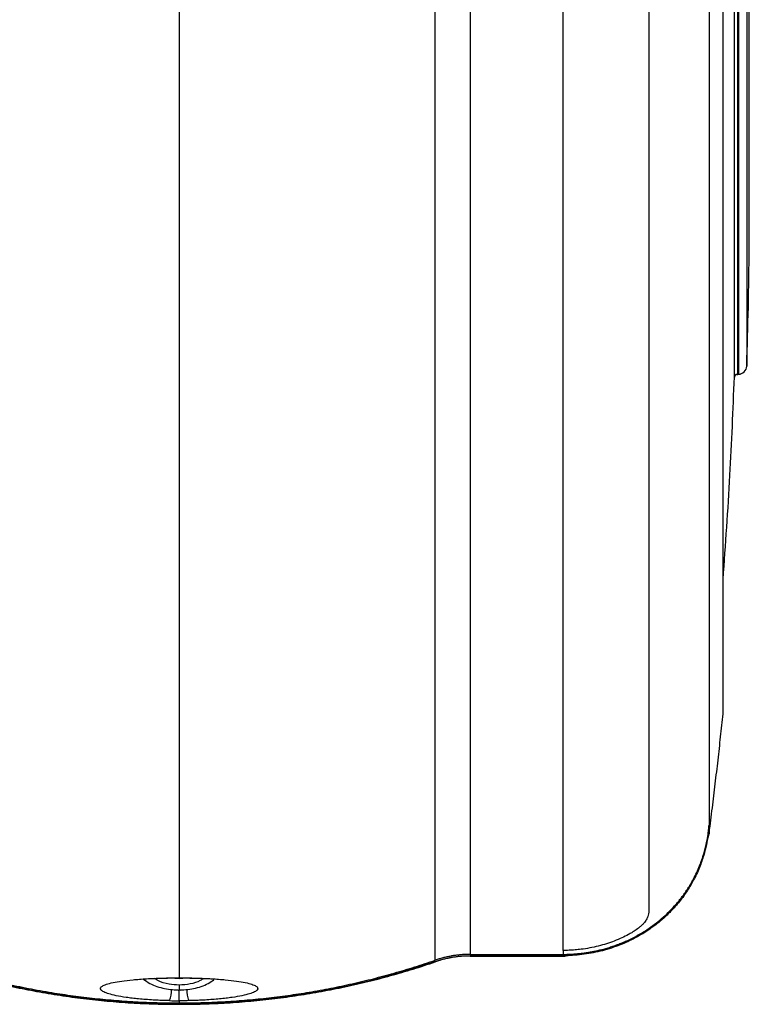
# Model space of a CAD drawing. Header units: millimetres. Extents: x 19 to 819, y 19 to 629.
# Tile 4 of 73: x 188 to 231, y 147 to 204. Entities that reach past the tile are written whole.
import ezdxf

# ---------------------------------------------------------------- set-up
doc = ezdxf.new("R2010")
doc.units = ezdxf.units.MM
doc.header["$LTSCALE"] = 3

msp = doc.modelspace()

# ---------------------------------------------------------------- linework, layer by layer
for p, q in [((214.23128, 239.288537), (214.23128, 149.522912)), ((229.095935, 163.653772), (229.095935, 238.421668)), ((229.098609, 163.705193), (229.098609, 238.320347)), ((219.694814, 149.753587), (219.694814, 234.601241)), ((230.48925, 234.275032), (230.48925, 184.081423)), ((229.759136, 183.430532), (229.759136, 233.892009)), ((229.936114, 233.919341), (229.936114, 183.601458)), ((229.993675, 233.895275), (229.993675, 183.601704)), ((230.638617, 193.326295), (230.638617, 233.832729)), ((229.88499, 183.590529), (229.910763, 183.593179)), ((229.910763, 183.593179), (229.993675, 183.601704)), ((229.095935, 163.653772), (229.098609, 163.705193)), ((228.273225, 157.086028), (228.273225, 156.61093)), ((228.067838, 155.812121), (228.273225, 156.61093)), ((226.317056, 152.390633), (226.388978, 152.472689)), ((226.336822, 152.472688), (226.404404, 152.47269)), ((214.23128, 149.522912), (219.694814, 149.522912)), ((219.694814, 149.44537), (214.23128, 149.44537)), ((214.23128, 149.44537), (214.23128, 149.422439)), ((214.23128, 149.422439), (219.556464, 149.422439)), ((219.694814, 149.753587), (219.694814, 149.522912)), ((219.694814, 149.422576), (220.585445, 149.538869)), ((219.694814, 149.422576), (219.694814, 149.44537)), ((212.17669, 149.082269), (212.17669, 149.102372)), ((196.858592, 148.1207), (197.119089, 148.106294)), ((197.119089, 148.106294), (197.328733, 148.115627))]:
    msp.add_line(p, q)
at = {"flags": 128}
for points in [[(197.119089, 207.704053), (197.119089, 203.596122), (197.119089, 199.571146), (197.119089, 195.637941), (197.119089, 191.805122), (197.119089, 188.081084), (197.119089, 184.473983), (197.119089, 180.99172), (197.119089, 177.641921), (197.119089, 174.431924), (197.119089, 171.368759), (197.119089, 168.459135), (197.119089, 165.709425), (197.119089, 163.125652), (197.119089, 160.713474), (197.119089, 158.478175), (197.119089, 156.424651), (197.119089, 154.557399), (197.119089, 152.880509), (197.119089, 151.397654), (197.119089, 150.112081), (197.119089, 149.026607), (197.119089, 148.143609)], [(197.119089, 146.798017), (197.119089, 146.773322), (197.119089, 146.751124), (197.119089, 146.731424), (197.119089, 146.714223), (197.119089, 146.69952), (197.119089, 146.687316), (197.119089, 146.677612), (197.119089, 146.670407)], [(197.119089, 146.589075), (197.119089, 146.589459), (197.119089, 146.589912), (197.119089, 146.590434), (197.119089, 146.591024), (197.119089, 146.591684), (197.119089, 146.592412), (197.119089, 146.593208), (197.119089, 146.594074)]]:
    msp.add_lwpolyline(points, dxfattribs=at)
for centre, radius, start, end in [((229.993721, 184.097493), 0.495789, 269.99470153, 358.14253463), ((229.936097, 183.42439), 0.177068, 89.99448634, 178.01221873), ((219.70006, 150.253315), 0.830755, 269.63821687, 294.1105004), ((195.177763, 147.384854), 1.499035, 337.18738786, 3.43182208), ((199.060414, 147.384854), 1.499034, 176.56819392, 202.81261523)]:
    msp.add_arc(centre, radius, start, end)
for points, knots in [([(212.17669, 149.179765), (212.176738, 149.187223), (212.17691, 149.213878), (212.176865, 149.315652), (212.176899, 149.592652), (212.176804, 150.211821), (212.176675, 151.394005), (212.176468, 153.417732), (212.176212, 156.564171), (212.175882, 160.804093), (212.175435, 165.77048), (212.174908, 170.889179), (212.17442, 174.85196), (212.174065, 177.453172), (212.173891, 178.733607), (212.173714, 180.036856), (212.173534, 181.362464), (212.173351, 182.709943), (212.173164, 184.078805), (212.172974, 185.46855), (212.172781, 186.878674), (212.172585, 188.308663), (212.172385, 189.757998), (212.172183, 191.22615), (212.171977, 192.712587), (212.171767, 194.216766), (212.171555, 195.738141), (212.17134, 197.276159), (212.171121, 198.830259), (212.170899, 200.399876), (212.170674, 201.98444), (212.170445, 203.583374), (212.170213, 205.196096), (212.169979, 206.82202), (212.16974, 208.460553), (212.169499, 210.1111), (212.169255, 211.77306), (212.169007, 213.445829), (212.168756, 215.128799), (212.168502, 216.821355), (212.168244, 218.522884), (212.167984, 220.232766), (212.16772, 221.950379), (212.167453, 223.675098), (212.167183, 225.406295), (212.166909, 227.143342), (212.166632, 228.885604), (212.166352, 230.63245), (212.166069, 232.383244), (212.165783, 234.137344), (212.165493, 235.894131), (212.165201, 237.652897), (212.165003, 238.826469), (212.164904, 239.413256)], [0, 0, 0, 0, 0.006242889, 0.022311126, 0.048203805, 0.08391948, 0.129456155, 0.184811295, 0.249981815, 0.322347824, 0.388127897, 0.447320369, 0.499923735, 0.51242545, 0.524927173, 0.537428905, 0.549930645, 0.562432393, 0.574934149, 0.587435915, 0.599937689, 0.612439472, 0.624941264, 0.637443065, 0.649944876, 0.662446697, 0.674948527, 0.687450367, 0.699952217, 0.712454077, 0.724955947, 0.737457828, 0.749959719, 0.762461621, 0.774963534, 0.787465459, 0.799967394, 0.81246934, 0.824971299, 0.837473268, 0.84997525, 0.862477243, 0.874979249, 0.887481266, 0.899983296, 0.912485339, 0.924987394, 0.937489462, 0.949991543, 0.962493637, 0.974995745, 0.987497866, 1, 1, 1, 1]), ([(219.694814, 234.601241), (219.764736, 234.600681), (219.904787, 234.599559), (220.114944, 234.590507), (220.325322, 234.57607), (220.535817, 234.555721), (220.850447, 234.51669), (221.263368, 234.44557), (221.768634, 234.320875), (222.252405, 234.161669), (222.719464, 233.960703), (223.151006, 233.720602), (223.487684, 233.47209), (223.724596, 233.254557), (223.883296, 233.069853), (224.011072, 232.861712), (224.156017, 232.565333), (224.30296, 232.157302), (224.427373, 231.667095), (224.520985, 231.143011), (224.611367, 230.451469), (224.682331, 229.597895), (224.722814, 228.548915), (224.732404, 227.658098), (224.731065, 226.576583), (224.731802, 225.294999), (224.731472, 223.397765), (224.731635, 220.079475), (224.73155, 215.808881), (224.731567, 211.233705), (224.731549, 207.81214), (224.731525, 205.875305), (224.731509, 205.009693), (224.731507, 204.822809), (224.731505, 204.587662), (224.731503, 204.304364), (224.731501, 203.973051), (224.731499, 203.593891), (224.731498, 203.167084), (224.731496, 202.692865), (224.731495, 202.171509), (224.731494, 201.603336), (224.731493, 200.988713), (224.731492, 200.328062), (224.731491, 199.621861), (224.73149, 198.870657), (224.731489, 198.075065), (224.731489, 197.235779), (224.731488, 196.353576), (224.731488, 195.429329), (224.731488, 194.464005), (224.731488, 193.458683), (224.731488, 192.414554), (224.731488, 191.332935), (224.731488, 190.215274), (224.731489, 189.063156), (224.731489, 187.878318), (224.73149, 186.662648), (224.731491, 185.418202), (224.731491, 184.147191), (224.731492, 182.852053), (224.731494, 181.535208), (224.731495, 180.200044), (224.731496, 178.847071), (224.731497, 177.954684), (224.731498, 177.50195)], [0, 0, 0, 0, 0.003102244, 0.006213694, 0.009337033, 0.012474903, 0.015629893, 0.023489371, 0.031257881, 0.039213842, 0.046868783, 0.054941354, 0.0625337, 0.066836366, 0.070369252, 0.074134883, 0.078309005, 0.085762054, 0.09411898, 0.101419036, 0.10993471, 0.125666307, 0.14001791, 0.157126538, 0.165677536, 0.188608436, 0.214826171, 0.251372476, 0.339205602, 0.410673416, 0.465007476, 0.501696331, 0.503933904, 0.506954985, 0.510760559, 0.515351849, 0.520730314, 0.526897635, 0.533855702, 0.541606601, 0.550152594, 0.559496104, 0.569639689, 0.580586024, 0.592337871, 0.60489805, 0.618269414, 0.632454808, 0.647457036, 0.663278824, 0.679922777, 0.697391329, 0.715686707, 0.734810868, 0.754765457, 0.775551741, 0.797170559, 0.819622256, 0.842906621, 0.86702282, 0.891969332, 0.917743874, 0.944343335, 0.971763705, 1, 1, 1, 1]), ([(228.273159, 231.250397), (228.273159, 226.538152), (228.273158, 221.873765), (228.273156, 212.77168), (228.273155, 208.334104), (228.273153, 199.810493), (228.273152, 195.724572), (228.27315, 188.01923), (228.273149, 184.399913), (228.273147, 177.729616), (228.273146, 174.678724), (228.273144, 169.231128), (228.273143, 166.834494), (228.273141, 162.762856), (228.27314, 161.087905), (228.273138, 158.506773), (228.273137, 157.600626), (228.273136, 157.091621)], [0, 0, 0, 0, 0.125, 0.125, 0.25, 0.25, 0.375, 0.375, 0.5, 0.5, 0.625, 0.625, 0.75, 0.75, 0.875, 0.875, 1, 1, 1, 1]), ([(230.48925, 184.081423), (230.555663, 186.393223), (230.644757, 189.494534), (230.627336, 192.596777), (230.622901, 193.386525)], [0, 0, 0, 0, 0.745426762, 1, 1, 1, 1]), ([(229.098609, 171.559507), (229.243987, 173.594136), (229.526474, 177.547697), (229.68311, 181.50822), (229.759136, 183.430532)], [0, 0, 0, 0, 0.514632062, 1, 1, 1, 1]), ([(229.909777, 183.590691), (229.947878, 183.588819), (230.005713, 183.585977), (230.096715, 183.618), (230.127767, 183.628927)], [0, 0, 0, 0, 0.658785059, 1, 1, 1, 1]), ([(224.731498, 177.50195), (224.731497, 177.282527), (224.731497, 176.846306), (224.731496, 176.204485), (224.731496, 175.576652), (224.731495, 174.963258), (224.731494, 174.363985), (224.731494, 173.77871), (224.731493, 173.207254), (224.731493, 172.649446), (224.731493, 172.105106), (224.731492, 171.574053), (224.731492, 171.056103), (224.731491, 170.551068), (224.731491, 170.058757), (224.731491, 169.578977), (224.731491, 169.111534), (224.731491, 168.65623), (224.731491, 168.212869), (224.73149, 167.781251), (224.73149, 167.361176), (224.73149, 166.952445), (224.73149, 166.554857), (224.731491, 166.168211), (224.731491, 165.792308), (224.731491, 165.426947), (224.731491, 165.071931), (224.731491, 164.72706), (224.731491, 164.392138), (224.731492, 164.066969), (224.731492, 163.751359), (224.731492, 163.445116), (224.731493, 163.148049), (224.731493, 162.859969), (224.731494, 162.58069), (224.731494, 162.310027), (224.731495, 162.047799), (224.731496, 161.793826), (224.731496, 161.547931), (224.731497, 161.309941), (224.731498, 161.079684), (224.731498, 160.856991), (224.731499, 160.641698), (224.7315, 160.433642), (224.731501, 160.232664), (224.731502, 160.038608), (224.731503, 159.851322), (224.731504, 159.670656), (224.731505, 159.496465), (224.731506, 159.328606), (224.731507, 159.166941), (224.731508, 159.011333), (224.731509, 158.861652), (224.731511, 158.717768), (224.731516, 158.162911), (224.731524, 157.172126), (224.731542, 155.803313), (224.731532, 154.455804), (224.73162, 153.474734), (224.73148, 152.825128), (224.731842, 152.462149), (224.731032, 152.231247), (224.73238, 152.059945), (224.722072, 151.919516), (224.68047, 151.747127), (224.608292, 151.591709), (224.516727, 151.452229), (224.422089, 151.335096), (224.296536, 151.207714), (224.14858, 151.081875), (224.003012, 150.973788), (223.874899, 150.8869), (223.715796, 150.789774), (223.479122, 150.657283), (223.143242, 150.48946), (222.712768, 150.307071), (222.246413, 150.142636), (221.763899, 150.005041), (221.261332, 149.894526), (220.804987, 149.822862), (220.397863, 149.780621), (220.046192, 149.757816), (219.811712, 149.754994), (219.694814, 149.753587)], [0, 0, 0, 0, 0.013809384, 0.027453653, 0.040932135, 0.054244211, 0.067389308, 0.080366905, 0.093176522, 0.105817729, 0.118290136, 0.130593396, 0.142727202, 0.154691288, 0.166485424, 0.178109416, 0.189563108, 0.200846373, 0.211959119, 0.222901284, 0.233672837, 0.244273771, 0.25470411, 0.2649639, 0.275053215, 0.284972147, 0.294720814, 0.304299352, 0.313707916, 0.32294668, 0.332015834, 0.340915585, 0.349646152, 0.35820777, 0.366600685, 0.374825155, 0.382881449, 0.390769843, 0.398490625, 0.406044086, 0.413430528, 0.420650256, 0.427703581, 0.434590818, 0.441312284, 0.447868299, 0.454259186, 0.460485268, 0.466546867, 0.472444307, 0.47817791, 0.483747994, 0.489154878, 0.494398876, 0.4994803, 0.550355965, 0.609138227, 0.675535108, 0.749177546, 0.782973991, 0.811966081, 0.834790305, 0.843388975, 0.860448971, 0.874805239, 0.890536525, 0.898996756, 0.906259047, 0.914577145, 0.921989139, 0.926125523, 0.929855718, 0.933357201, 0.937652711, 0.945206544, 0.953236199, 0.960886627, 0.968837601, 0.976543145, 0.984338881, 0.989597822, 0.994814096, 1, 1, 1, 1]), ([(228.282978, 156.686332), (228.344204, 157.166032), (228.465649, 158.117529), (228.637291, 159.53405), (228.799542, 160.927615), (228.952706, 162.298169), (229.048471, 163.204545), (229.095935, 163.653772)], [0, 0, 0, 0, 0.2068134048, 0.4102201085, 0.6102201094, 0.8068134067, 1, 1, 1, 1]), ([(226.336822, 152.472688), (226.386981, 152.531506), (226.486643, 152.64837), (226.627285, 152.825909), (226.76036, 153.003089), (226.885546, 153.179831), (227.003221, 153.355738), (227.113591, 153.530526), (227.216912, 153.703894), (227.313416, 153.875575), (227.513943, 154.253746), (227.767035, 154.825761), (227.996266, 155.526348), (228.138165, 156.125564), (228.203371, 156.516392), (228.235295, 156.759971), (228.250768, 156.905097), (228.260025, 157.017989), (228.261441, 157.06361), (228.262152, 157.08652)], [0, 0, 0, 0, 0.029272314, 0.058160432, 0.086691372, 0.114893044, 0.142794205, 0.170424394, 0.197813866, 0.22499351, 0.251974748, 0.378425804, 0.503663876, 0.629126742, 0.755644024, 0.816739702, 0.877564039, 0.938516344, 1, 1, 1, 1]), ([(228.273225, 157.086028), (228.273001, 157.07519), (228.272556, 157.053578), (228.27022, 157.009641), (228.266591, 156.95737), (228.261452, 156.895946), (228.254696, 156.825593), (228.24614, 156.746279), (228.235577, 156.658032), (228.209963, 156.464074), (228.153394, 156.110951), (228.017349, 155.516465), (227.796784, 154.821842), (227.533416, 154.209869), (227.285204, 153.739913), (227.101323, 153.426508), (226.894014, 153.109077), (226.663654, 152.788566), (226.491454, 152.578754), (226.404403, 152.47269)], [0, 0, 0, 0, 0.031520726, 0.062850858, 0.094042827, 0.125149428, 0.156223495, 0.187317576, 0.21848363, 0.249772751, 0.374965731, 0.499259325, 0.623352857, 0.748765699, 0.797364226, 0.846642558, 0.896729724, 0.947794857, 1, 1, 1, 1]), ([(228.273225, 156.61093), (228.274854, 156.623511), (228.278103, 156.648599), (228.281356, 156.673779), (228.282978, 156.686332)], [0, 0, 0, 0, 0.501484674, 1, 1, 1, 1]), ([(226.404403, 152.47269), (226.340584, 152.398786), (226.213243, 152.25132), (226.012341, 152.038758), (225.805131, 151.833433), (225.591151, 151.636091), (225.370929, 151.446777), (225.144738, 151.265797), (224.912966, 151.093302), (224.67597, 150.929325), (224.434049, 150.773881), (224.187504, 150.626978), (223.936632, 150.488626), (223.681725, 150.358833), (223.343843, 150.200472), (222.917761, 150.024804), (222.398545, 149.84709), (221.869582, 149.701193), (221.332815, 149.587134), (220.790155, 149.505952), (220.243503, 149.454883), (219.877696, 149.44854), (219.694814, 149.44537)], [0, 0, 0, 0, 0.039458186, 0.078733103, 0.117829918, 0.156753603, 0.195509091, 0.234084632, 0.272472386, 0.310687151, 0.348742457, 0.386650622, 0.424422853, 0.462069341, 0.499599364, 0.5715185, 0.643225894, 0.714765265, 0.786175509, 0.857493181, 0.92875495, 1, 1, 1, 1]), ([(219.694814, 149.522912), (219.7917, 149.523802), (219.985483, 149.525582), (220.275856, 149.539951), (220.565647, 149.562841), (220.854573, 149.595064), (221.142353, 149.636359), (221.428702, 149.686756), (221.713335, 149.746207), (221.995964, 149.814684), (222.276303, 149.892153), (222.554062, 149.978584), (222.82895, 150.073946), (223.100677, 150.178207), (223.44074, 150.321608), (223.844745, 150.514426), (224.305133, 150.769333), (224.750549, 151.053174), (225.179262, 151.365724), (225.588352, 151.707242), (225.978352, 152.074654), (226.216991, 152.339632), (226.336822, 152.472688)], [0, 0, 0, 0, 0.038280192, 0.0765644, 0.114859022, 0.153170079, 0.191503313, 0.229864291, 0.268258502, 0.306691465, 0.345168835, 0.383696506, 0.422280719, 0.460928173, 0.499646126, 0.569532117, 0.639851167, 0.710668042, 0.782059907, 0.854095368, 0.926735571, 1, 1, 1, 1]), ([(214.23128, 149.522912), (214.1547, 149.522108), (214.001298, 149.520496), (213.771166, 149.507442), (213.540963, 149.486533), (213.310997, 149.456963), (213.081585, 149.418891), (212.853026, 149.372291), (212.625715, 149.316975), (212.399689, 149.253675), (212.251132, 149.204437), (212.17669, 149.179765)], [0, 0, 0, 0, 0.109530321, 0.219405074, 0.329646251, 0.440275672, 0.551315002, 0.662785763, 0.774709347, 0.887107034, 1, 1, 1, 1]), ([(212.17669, 149.102372), (212.251132, 149.127034), (212.39969, 149.17625), (212.625715, 149.239523), (212.853026, 149.294815), (213.081585, 149.341394), (213.310996, 149.37945), (213.540963, 149.409007), (213.771166, 149.429906), (214.001298, 149.442955), (214.1547, 149.444566), (214.23128, 149.44537)], [0, 0, 0, 0, 0.11288957, 0.225285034, 0.337207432, 0.448677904, 0.559717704, 0.670348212, 0.780590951, 0.890467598, 1, 1, 1, 1]), ([(219.556464, 149.422439), (219.571352, 149.422442), (219.601958, 149.42245), (219.648486, 149.422496), (219.679035, 149.422549), (219.694814, 149.422576)], [0, 0, 0, 0, 0.314084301, 0.645694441, 1, 1, 1, 1]), ([(182.061488, 149.179765), (182.278352, 149.106346), (182.712511, 148.959362), (183.36896, 148.750862), (184.02988, 148.550989), (184.69549, 148.360727), (185.365575, 148.179953), (186.040032, 148.008842), (186.718726, 147.847485), (187.401526, 147.695996), (188.088296, 147.554481), (188.778899, 147.423045), (189.659711, 147.269223), (190.732886, 147.105298), (192.000279, 146.947258), (193.273612, 146.823755), (194.551944, 146.735899), (195.834324, 146.680692), (196.690614, 146.673837), (197.119089, 146.670407)], [0, 0, 0, 0, 0.0449889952, 0.0900672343, 0.135235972, 0.1804964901, 0.2258500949, 0.2712981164, 0.3168419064, 0.3624828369, 0.4082222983, 0.4540616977, 0.5000024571, 0.5830729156, 0.666236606, 0.749502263, 0.8328787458, 0.9163749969, 1, 1, 1, 1]), ([(197.119089, 146.594074), (196.904802, 146.594935), (196.476392, 146.596655), (195.834158, 146.610483), (195.192678, 146.632517), (194.552073, 146.663542), (193.912462, 146.703314), (193.273964, 146.751865), (192.636698, 146.80915), (192.000782, 146.875146), (191.366331, 146.949819), (190.733463, 147.033138), (190.10229, 147.12507), (189.257636, 147.259965), (188.203643, 147.45081), (186.946336, 147.714761), (185.702537, 148.011829), (184.473379, 148.342144), (183.258499, 148.702085), (182.46001, 148.969104), (182.061488, 149.102372)], [0, 0, 0, 0, 0.041824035, 0.08361591, 0.125376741, 0.167107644, 0.208809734, 0.250484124, 0.292131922, 0.33375423, 0.375352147, 0.41692676, 0.458479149, 0.500010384, 0.584144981, 0.66794714, 0.751425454, 0.834588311, 0.917443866, 1, 1, 1, 1]), ([(182.061488, 149.082269), (182.278329, 149.009468), (182.712333, 148.863759), (183.367806, 148.657201), (184.026996, 148.459332), (184.690071, 148.271108), (185.356817, 148.092379), (186.027123, 147.923292), (186.700848, 147.763909), (187.377855, 147.614315), (188.058004, 147.474585), (188.741155, 147.344795), (189.427166, 147.225018), (190.11589, 147.115326), (190.807182, 147.015787), (191.500894, 146.92647), (192.196877, 146.84744), (192.894979, 146.77876), (193.595048, 146.720487), (194.296928, 146.672699), (195.000465, 146.635382), (195.7055, 146.608851), (196.411874, 146.592186), (196.883237, 146.590112), (197.119089, 146.589075)], [0, 0, 0, 0, 0.044758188, 0.089582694, 0.13447352, 0.179430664, 0.224454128, 0.269543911, 0.314700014, 0.359922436, 0.405211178, 0.45056624, 0.495987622, 0.541475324, 0.587029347, 0.632649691, 0.678336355, 0.72408934, 0.769908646, 0.815794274, 0.861746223, 0.907764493, 0.953849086, 1, 1, 1, 1]), ([(197.119089, 146.670407), (197.333379, 146.671268), (197.761796, 146.672989), (198.404039, 146.686823), (199.045529, 146.708867), (199.686143, 146.739905), (200.325763, 146.779695), (200.964269, 146.828267), (201.601543, 146.885578), (202.237467, 146.951602), (202.871925, 147.026308), (203.5048, 147.109664), (204.135979, 147.201636), (204.980636, 147.336589), (206.034627, 147.527516), (207.291924, 147.791578), (208.535708, 148.08877), (209.764848, 148.419223), (210.979707, 148.779313), (211.778177, 149.046442), (212.17669, 149.179765)], [0, 0, 0, 0, 0.041823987, 0.083615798, 0.125376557, 0.167107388, 0.208809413, 0.250483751, 0.29213152, 0.333753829, 0.375351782, 0.416926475, 0.458478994, 0.500010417, 0.584144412, 0.667946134, 0.751424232, 0.83458715, 0.917443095, 1, 1, 1, 1]), ([(212.17669, 149.102372), (211.959821, 149.028983), (211.525652, 148.88206), (210.86919, 148.673647), (210.208257, 148.473856), (209.542636, 148.283673), (208.872542, 148.102975), (208.198075, 147.931935), (207.519374, 147.770646), (206.836567, 147.61922), (206.149792, 147.477764), (205.459185, 147.346384), (204.578373, 147.192628), (203.505205, 147.028774), (202.237827, 146.870804), (200.964509, 146.747355), (199.686195, 146.659537), (198.403833, 146.604354), (197.547557, 146.597503), (197.119089, 146.594074)], [0, 0, 0, 0, 0.044988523, 0.090066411, 0.135234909, 0.180495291, 0.225848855, 0.271296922, 0.316840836, 0.362481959, 0.408221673, 0.454061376, 0.50000248, 0.583072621, 0.666236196, 0.749501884, 0.832878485, 0.916374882, 1, 1, 1, 1]), ([(197.119089, 146.589075), (197.35494, 146.590112), (197.826303, 146.592186), (198.532678, 146.608851), (199.237712, 146.635382), (199.941249, 146.672699), (200.643129, 146.720487), (201.343198, 146.77876), (202.0413, 146.84744), (202.737283, 146.92647), (203.430995, 147.015787), (204.122288, 147.115326), (204.811012, 147.225018), (205.497022, 147.344795), (206.180173, 147.474585), (206.860323, 147.614315), (207.53733, 147.763909), (208.211054, 147.923292), (208.88136, 148.092379), (209.548107, 148.271108), (210.211181, 148.459332), (210.870372, 148.657201), (211.525845, 148.863759), (211.959849, 149.009468), (212.17669, 149.082269)], [0, 0, 0, 0, 0.046150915, 0.092235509, 0.13825378, 0.18420573, 0.230091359, 0.275910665, 0.321663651, 0.367350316, 0.412970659, 0.458524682, 0.504012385, 0.549433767, 0.594788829, 0.640077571, 0.685299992, 0.730456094, 0.775545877, 0.82056934, 0.865526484, 0.910417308, 0.955241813, 1, 1, 1, 1]), ([(196.55954, 146.80365), (196.494022, 146.805108), (196.362894, 146.808025), (196.168457, 146.814135), (195.975787, 146.821501), (195.785031, 146.830244), (195.507388, 146.845064), (195.150005, 146.868965), (194.736156, 146.905002), (194.351937, 146.946738), (193.888893, 147.008091), (193.403202, 147.09339), (192.962568, 147.204379), (192.667296, 147.319104), (192.505832, 147.435726), (192.482186, 147.550163), (192.587815, 147.6614), (192.831315, 147.767505), (193.206354, 147.866159), (193.725953, 147.955612), (194.274956, 148.019956), (194.787169, 148.063458), (195.206439, 148.091468), (195.652551, 148.114144), (196.074349, 148.129083), (196.453347, 148.137915), (196.785369, 148.142717), (197.007888, 148.143312), (197.119089, 148.143609)], [0, 0, 0, 0, 0.012499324, 0.025015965, 0.037584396, 0.050238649, 0.063012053, 0.093967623, 0.125550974, 0.156560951, 0.188294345, 0.25079317, 0.312270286, 0.375645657, 0.43754357, 0.50010835, 0.562636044, 0.624173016, 0.687663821, 0.748841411, 0.8115056, 0.843182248, 0.874194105, 0.905922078, 0.937006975, 0.95814382, 0.979082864, 1, 1, 1, 1]), ([(195.017576, 148.075429), (195.233674, 148.089147), (195.64351, 148.115164), (196.176528, 148.132754), (196.447385, 148.134399), (196.465947, 148.134512)], [0, 0, 0, 0, 0.509558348, 0.966390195, 1, 1, 1, 1]), ([(195.017576, 148.075429), (195.141716, 147.984899), (195.496453, 147.726209), (196.257291, 147.479264), (196.871239, 147.44238), (197.174955, 147.424134)], [0, 0, 0, 0, 0.213855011, 0.611097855, 1, 1, 1, 1]), ([(197.119088, 147.7164), (196.920504, 147.728798), (196.484003, 147.756051), (195.97444, 147.90493), (195.738095, 148.068031), (195.673187, 148.112824)], [0, 0, 0, 0, 0.37712031, 0.828936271, 1, 1, 1, 1]), ([(197.029123, 148.139467), (197.419226, 148.137253), (198.166278, 148.133014), (198.793443, 148.100969), (199.093108, 148.085658)], [0, 0, 0, 0, 0.522190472, 1, 1, 1, 1]), ([(197.119089, 148.146721), (197.119088, 148.141385), (197.119086, 148.124688), (197.119088, 148.135943), (197.119089, 148.143602)], [0, 0, 0, 0, 0.319577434, 1, 1, 1, 1]), ([(198.555705, 148.108622), (198.489856, 148.063126), (198.270734, 147.911729), (197.769856, 147.760556), (197.338051, 147.731257), (197.119088, 147.7164)], [0, 0, 0, 0, 0.174758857, 0.581530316, 1, 1, 1, 1]), ([(197.119089, 148.143609), (197.174725, 148.143533), (197.285912, 148.143382), (197.452325, 148.142187), (197.618123, 148.140279), (197.783299, 148.137586), (197.947855, 148.134127), (198.216652, 148.127201), (198.585615, 148.114148), (199.031679, 148.09147), (199.450984, 148.063461), (199.963199, 148.019958), (200.512203, 147.955615), (201.031809, 147.866162), (201.406841, 147.767513), (201.650351, 147.661404), (201.755988, 147.550172), (201.732354, 147.435731), (201.570897, 147.319112), (201.275622, 147.204383), (200.834995, 147.093394), (200.349305, 147.008094), (199.886262, 146.946741), (199.502078, 146.905006), (199.088183, 146.868972), (198.690822, 146.842372), (198.32803, 146.823973), (198.006448, 146.8114), (197.787717, 146.806229), (197.678637, 146.80365)], [0, 0, 0, 0, 0.010467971, 0.020919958, 0.031378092, 0.041864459, 0.052400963, 0.063009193, 0.094087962, 0.125821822, 0.156827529, 0.188510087, 0.251174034, 0.312345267, 0.375841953, 0.4373712, 0.499906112, 0.56246314, 0.624368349, 0.687737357, 0.749220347, 0.811718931, 0.843446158, 0.874462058, 0.90603923, 0.937000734, 0.958214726, 0.979162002, 1, 1, 1, 1]), ([(197.063222, 147.424134), (197.366654, 147.442653), (197.980027, 147.480089), (198.71478, 147.714), (199.048403, 147.954805), (199.150422, 148.02844)], [0, 0, 0, 0, 0.404632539, 0.817943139, 1, 1, 1, 1]), ([(197.119088, 147.7164), (197.119129, 147.608585), (197.119159, 147.525947), (197.119185, 147.427798), (197.119181, 147.412357), (197.119159, 147.432117)], [0, 0, 0, 0, 0.5, 0.5, 1, 1, 1, 1]), ([(197.119088, 146.798046), (197.119097, 146.805184), (197.119116, 146.820395), (197.119154, 146.905532), (197.119191, 147.046308), (197.119218, 147.228765), (197.119218, 147.366419), (197.119218, 147.429861)], [0, 0, 0, 0, 0.172941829, 0.368512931, 0.58274223, 0.807694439, 1, 1, 1, 1]), ([(197.678637, 146.80365), (197.617087, 146.802532), (197.493757, 146.800292), (197.306921, 146.798406), (197.181829, 146.798147), (197.119089, 146.798017)], [0, 0, 0, 0, 0.331826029, 0.664878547, 1, 1, 1, 1])]:
    msp.add_open_spline(points, degree=3, knots=knots)
for points in [[(228.273136, 157.091621), (228.273166, 157.08975), (228.273195, 157.087886), (228.273225, 157.086028)], [(214.223339, 149.422434), (213.525086, 149.42163), (212.843469, 149.308663), (212.182275, 149.084168)], [(214.23128, 149.422439), (214.228633, 149.422439), (214.225986, 149.422437), (214.223339, 149.422434)], [(212.182275, 149.084168), (212.180413, 149.083536), (212.178551, 149.082903), (212.17669, 149.082269)], [(196.55954, 146.80365), (196.74362, 146.799932), (196.931506, 146.798064), (197.119088, 146.798046)]]:
    msp.add_open_spline(points, degree=3)

doc.saveas('drawing.dxf')
